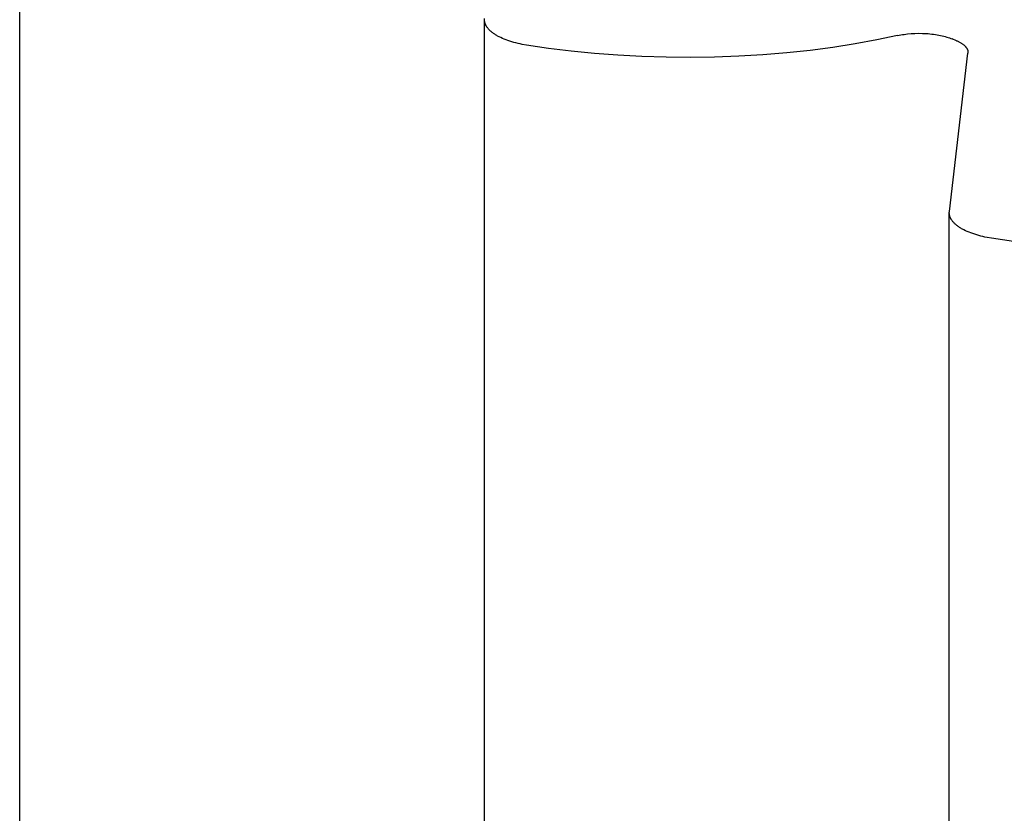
# Model space of a CAD drawing. Header units: millimetres. Extents: x 27636 to 28479, y -10436 to -9375.
# Tile 8 of 12: x 27660 to 27734, y -9466 to -9406. Entities that reach past the tile are written whole.
import ezdxf

# ---------------------------------------------------------------- set-up
doc = ezdxf.new("R2010")
doc.units = ezdxf.units.MM
doc.layers.add('CERAMICA_FERRES', color=7, linetype='Continuous', true_color=0x000000)

msp = doc.modelspace()

# ---------------------------------------------------------------- linework, layer by layer
at = {"layer": 'CERAMICA_FERRES'}
for points in [[(27659.644, -9691.281), (27659.644, -9390.909)], [(27694.95, -9405.571), (27694.951, -9405.546), (27694.952, -9405.52), (27694.954, -9405.495), (27694.956, -9405.471)], [(27694.95, -9705.943), (27694.95, -9405.571)], [(27726.335, -9406.777), (27724.751, -9407.108), (27723.109, -9407.406), (27721.417, -9407.671), (27719.681, -9407.899), (27717.906, -9408.089), (27716.102, -9408.239), (27714.275, -9408.349), (27712.433, -9408.417), (27710.585, -9408.444), (27708.739, -9408.428), (27706.903, -9408.372), (27705.086, -9408.274), (27703.295, -9408.137), (27701.536, -9407.961), (27699.819, -9407.749), (27698.147, -9407.502), (27697.821, -9407.444), (27697.66, -9407.411), (27697.5, -9407.376), (27697.341, -9407.337), (27697.185, -9407.296), (27697.032, -9407.252), (27696.882, -9407.206), (27696.735, -9407.156), (27696.592, -9407.105), (27696.453, -9407.05), (27696.318, -9406.994), (27696.189, -9406.935), (27696.064, -9406.874), (27695.946, -9406.811), (27695.888, -9406.778), (27695.833, -9406.746), (27695.779, -9406.712), (27695.726, -9406.679), (27695.675, -9406.645), (27695.626, -9406.61), (27695.578, -9406.575), (27695.532, -9406.54), (27695.487, -9406.504), (27695.445, -9406.469), (27695.404, -9406.433), (27695.365, -9406.396), (27695.327, -9406.359), (27695.291, -9406.323), (27695.258, -9406.286), (27695.225, -9406.248), (27695.195, -9406.211), (27695.167, -9406.173), (27695.14, -9406.136), (27695.115, -9406.098), (27695.103, -9406.079), (27695.092, -9406.06), (27695.081, -9406.041), (27695.07, -9406.022), (27695.06, -9406.003), (27695.051, -9405.984), (27695.042, -9405.965), (27695.033, -9405.946), (27695.025, -9405.927), (27695.017, -9405.908), (27695.01, -9405.889), (27695.003, -9405.87), (27694.996, -9405.852), (27694.99, -9405.833), (27694.985, -9405.814), (27694.98, -9405.795), (27694.975, -9405.776), (27694.971, -9405.757), (27694.967, -9405.738), (27694.963, -9405.72), (27694.96, -9405.701), (27694.957, -9405.682), (27694.955, -9405.664), (27694.953, -9405.645), (27694.952, -9405.626), (27694.951, -9405.608), (27694.95, -9405.589), (27694.95, -9405.571)], [(27726.335, -9406.777), (27726.452, -9406.752), (27726.573, -9406.729), (27726.697, -9406.707), (27726.824, -9406.687), (27726.954, -9406.67), (27727.087, -9406.654), (27727.36, -9406.628), (27727.641, -9406.612), (27727.927, -9406.605), (27728.216, -9406.607), (27728.504, -9406.62), (27728.647, -9406.63), (27728.789, -9406.642), (27728.929, -9406.657), (27729.067, -9406.674), (27729.203, -9406.694), (27729.336, -9406.715), (27729.466, -9406.739), (27729.593, -9406.765), (27729.717, -9406.793), (27729.837, -9406.822), (27729.953, -9406.853), (27730.065, -9406.886), (27730.173, -9406.92), (27730.277, -9406.956), (27730.376, -9406.992), (27730.47, -9407.03)], [(27730.799, -9407.167), (27730.47, -9407.03)], [(27730.799, -9407.167), (27730.849, -9407.188), (27730.898, -9407.21), (27730.946, -9407.232), (27730.992, -9407.255), (27731.038, -9407.279), (27731.082, -9407.303), (27731.125, -9407.327), (27731.167, -9407.352), (27731.207, -9407.378), (27731.246, -9407.404), (27731.283, -9407.43), (27731.319, -9407.457), (27731.353, -9407.484), (27731.386, -9407.512), (27731.417, -9407.54), (27731.446, -9407.568), (27731.46, -9407.583), (27731.474, -9407.597), (27731.487, -9407.611), (27731.5, -9407.626), (27731.512, -9407.641), (27731.524, -9407.655), (27731.535, -9407.67), (27731.546, -9407.684), (27731.557, -9407.699), (27731.567, -9407.714), (27731.577, -9407.729), (27731.586, -9407.744), (27731.595, -9407.759), (27731.603, -9407.774), (27731.611, -9407.789), (27731.618, -9407.804), (27731.625, -9407.819), (27731.632, -9407.834), (27731.638, -9407.849), (27731.643, -9407.864), (27731.648, -9407.879), (27731.653, -9407.894), (27731.657, -9407.909), (27731.661, -9407.924), (27731.664, -9407.939), (27731.667, -9407.954), (27731.669, -9407.969), (27731.671, -9407.984), (27731.673, -9407.999), (27731.674, -9408.014), (27731.675, -9408.029), (27731.675, -9408.044)], [(27730.263, -9420.132), (27731.671, -9408.104)], [(27731.675, -9408.044), (27731.675, -9408.059), (27731.674, -9408.074), (27731.673, -9408.089), (27731.671, -9408.104)], [(27730.257, -9420.233), (27730.257, -9420.207), (27730.258, -9420.182), (27730.26, -9420.157), (27730.263, -9420.132)], [(27730.257, -9720.605), (27730.257, -9420.233)], [(27735.125, -9422.411), (27733.454, -9422.164), (27733.128, -9422.106), (27732.966, -9422.073), (27732.806, -9422.037), (27732.648, -9421.999), (27732.492, -9421.958), (27732.339, -9421.914), (27732.188, -9421.867), (27732.041, -9421.818), (27731.898, -9421.766), (27731.759, -9421.712), (27731.625, -9421.656), (27731.495, -9421.597), (27731.371, -9421.536), (27731.252, -9421.472), (27731.195, -9421.44), (27731.139, -9421.407), (27731.085, -9421.374), (27731.033, -9421.34), (27730.982, -9421.306), (27730.932, -9421.272), (27730.884, -9421.237), (27730.838, -9421.202), (27730.794, -9421.166), (27730.751, -9421.13), (27730.71, -9421.094), (27730.671, -9421.058), (27730.634, -9421.021), (27730.598, -9420.984), (27730.564, -9420.947), (27730.532, -9420.91), (27730.502, -9420.873), (27730.473, -9420.835), (27730.446, -9420.797), (27730.422, -9420.76), (27730.41, -9420.741), (27730.398, -9420.722), (27730.388, -9420.703), (27730.377, -9420.684), (27730.367, -9420.665), (27730.358, -9420.646), (27730.348, -9420.627), (27730.34, -9420.608), (27730.332, -9420.589), (27730.324, -9420.57), (27730.316, -9420.551), (27730.31, -9420.532), (27730.303, -9420.513), (27730.297, -9420.494), (27730.291, -9420.476), (27730.286, -9420.457), (27730.281, -9420.438), (27730.277, -9420.419), (27730.273, -9420.4), (27730.27, -9420.381), (27730.267, -9420.363), (27730.264, -9420.344), (27730.262, -9420.325), (27730.26, -9420.307), (27730.259, -9420.288), (27730.258, -9420.27), (27730.257, -9420.251), (27730.257, -9420.233)]]:
    msp.add_lwpolyline(points, dxfattribs=at)

doc.saveas('drawing.dxf')
